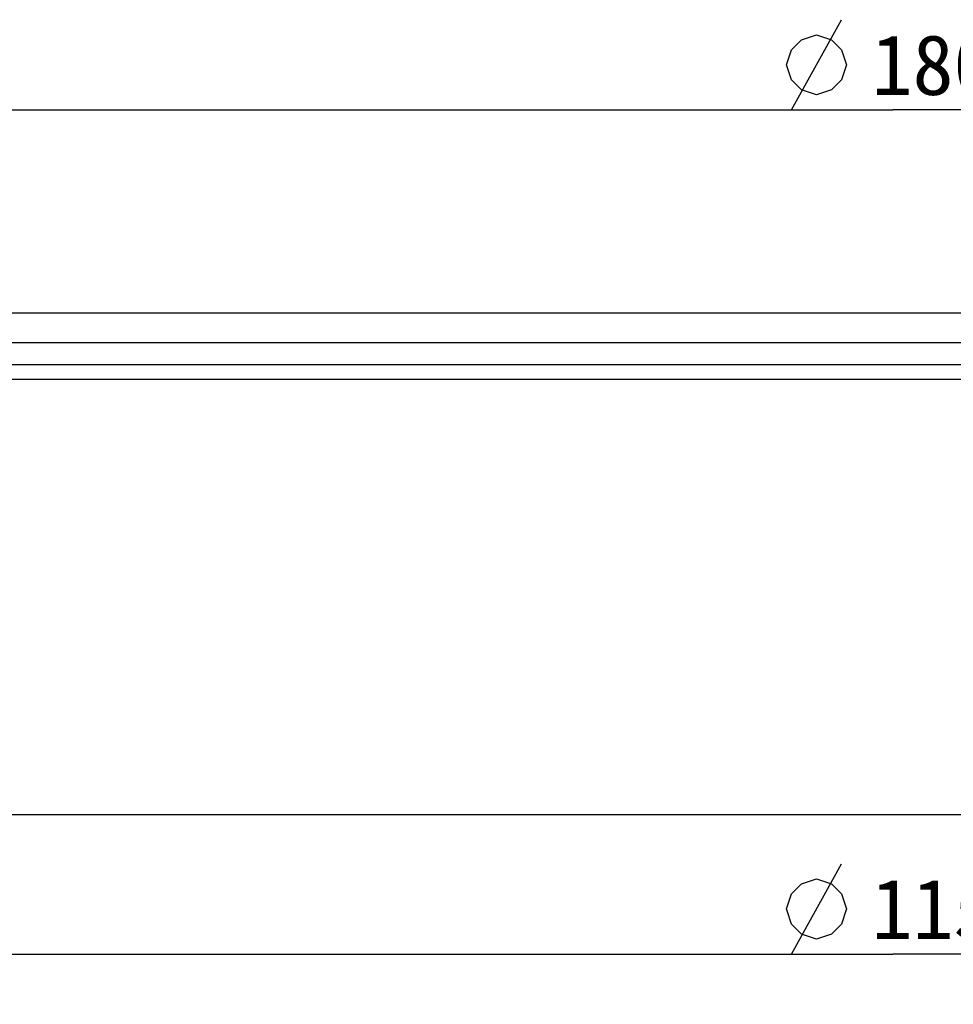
# Model space of a CAD drawing. Header units: millimetres. Extents: x 28 to 271, y -26 to 276.
# Tile 6 of 12: x 85 to 131, y 227 to 276. Entities that reach past the tile are written whole.
import ezdxf
from ezdxf.enums import TextEntityAlignment as Align

# ---------------------------------------------------------------- set-up
doc = ezdxf.new("R2010")
doc.units = ezdxf.units.MM
doc.header["$LTSCALE"] = 23.1
doc.layers.get('0').update_dxf_attribs({"linetype": 'CONTINUOUS'})
doc.layers.add('00_COMPONENTS', color=7, linetype='CONTINUOUS')
doc.layers.add('51__DRAFT_DIMS', color=7, linetype='CONTINUOUS')
doc.styles.get("Standard").update_dxf_attribs({"font": 'simfang.ttf'})
doc.dimstyles.new('DIMSTYLE_1', dxfattribs={"dimtxt": 3, "dimasz": 3, "dimexe": 2.5, "dimexo": 0.5, "dimgap": 0.75, "dimtad": 1, "dimdsep": 46, "dimtxsty": 'STANDARD', "dimblk": '_FILLED', "dimblk1": '_FILLED', "dimblk2": '_FILLED', "dimcen": 0.09, "dimclrt": 3, "dimazin": 2, "dimtp": 0.5, "dimtm": 0.5, "dimtfac": 1, "dimtofl": 0, "dimtmove": 0, "dimatfit": 3, "dimldrblk": '_FILLED', "dimfxl": 1, "dimtolj": 1, "dimarcsym": 0})
doc.dimstyles.new('DIMSTYLE_3', dxfattribs={"dimtxt": 3, "dimasz": 3, "dimexe": 2.5, "dimexo": 0.5, "dimgap": 0.75, "dimtad": 1, "dimdsep": 46, "dimtxsty": 'STANDARD', "dimblk": '_FILLED', "dimblk1": '_FILLED', "dimblk2": '_FILLED', "dimcen": 0.09, "dimclrt": 3, "dimazin": 2, "dimtp": 0.3, "dimtm": 0.3, "dimtfac": 1, "dimtofl": 0, "dimtmove": 0, "dimatfit": 3, "dimldrblk": '_FILLED', "dimfxl": 1, "dimtolj": 1, "dimarcsym": 0})

# ---------------------------------------------------------------- blocks, each defined once
blk = doc.blocks.new('_FILLED')
at = {"color": 0, "linetype": 'ByBlock'}
blk.add_solid([(0, 0), (-1, 0.167), (-1, -0.167)], dxfattribs=at)
blk = doc.blocks.new('*D1')
at = {"layer": '51__DRAFT_DIMS', "color": 4}
for p, q in [((38.18, 260.939), (38.18, 273.646)), ((218.18, 260.94), (218.18, 273.646)), ((38.18, 271.146), (128.18, 271.146)), ((218.18, 271.146), (128.18, 271.146))]:
    blk.add_line(p, q, dxfattribs=at)
at = {"layer": '51__DRAFT_DIMS', "color": 4, "xscale": 3, "yscale": 3, "zscale": 3, "rotation": 180}
blk.add_blockref('_FILLED', (38.18, 271.146), dxfattribs=at)
at = {"layer": '51__DRAFT_DIMS', "color": 4, "xscale": 3, "yscale": 3, "zscale": 3}
blk.add_blockref('_FILLED', (218.18, 271.146), dxfattribs=at)
at = {"layer": '51__DRAFT_DIMS', "color": 3}
blk.add_text('180', height=3, dxfattribs=at).set_placement((130.18, 271.896), align=Align.CENTER)
blk = doc.blocks.new('*D3')
at = {"layer": '51__DRAFT_DIMS', "color": 4}
for p, q in [((70.68, 250.878), (70.68, 226.583)), ((185.68, 250.878), (185.68, 226.583)), ((70.68, 229.083), (128.18, 229.083)), ((185.68, 229.083), (128.18, 229.083))]:
    blk.add_line(p, q, dxfattribs=at)
at = {"layer": '51__DRAFT_DIMS', "color": 4, "xscale": 3, "yscale": 3, "zscale": 3, "rotation": 180}
blk.add_blockref('_FILLED', (70.68, 229.083), dxfattribs=at)
at = {"layer": '51__DRAFT_DIMS', "color": 4, "xscale": 3, "yscale": 3, "zscale": 3}
blk.add_blockref('_FILLED', (185.68, 229.083), dxfattribs=at)
at = {"layer": '51__DRAFT_DIMS', "color": 3}
blk.add_text('115', height=3, dxfattribs=at).set_placement((130.18, 229.833), align=Align.CENTER)

msp = doc.modelspace()

# ---------------------------------------------------------------- linework, layer by layer
at = {"layer": '00_COMPONENTS', "color": 7}
for p, q in [((39.3879, 261.0399), (216.972, 261.0399)), ((185.6799, 259.5399), (70.68, 259.5399)), ((187.1799, 258.4399), (69.18, 258.4399)), ((69.48, 257.7399), (186.88, 257.7399)), ((38.18, 236.0399), (218.18, 236.0399))]:
    msp.add_line(p, q, dxfattribs=at)
at = {"layer": '51__DRAFT_DIMS', "color": 3}
for p, q in [((123.1253, 271.146), (125.6253, 275.646)), ((123.1253, 229.0826), (125.6253, 233.5826))]:
    msp.add_line(p, q, dxfattribs=at)
for points in [[(122.8753, 273.396), (123.1253, 274.146), (123.6253, 274.646), (124.3753, 274.896), (125.1253, 274.646), (125.6253, 274.146), (125.8753, 273.396), (125.6253, 272.646), (125.1253, 272.146), (124.3753, 271.896), (123.6253, 272.146), (123.1253, 272.646), (122.8753, 273.396)], [(122.8753, 231.3326), (123.1253, 232.0826), (123.6253, 232.5825), (124.3753, 232.8326), (125.1253, 232.5825), (125.6253, 232.0826), (125.8753, 231.3326), (125.6253, 230.5825), (125.1253, 230.0826), (124.3753, 229.8325), (123.6253, 230.0826), (123.1253, 230.5825), (122.8753, 231.3326)]]:
    msp.add_lwpolyline(points, dxfattribs=at)

# ---------------------------------------------------------------- dimensions: what is measured, and where the dimension line sits
at = {"layer": '51__DRAFT_DIMS', "color": 4}
for base, p1, p2, dimstyle, picture, middle in [((218.18, 271.146), (38.18, 260.4393), (218.18, 260.4404), 'DIMSTYLE_1', '*D1', (130.18, 271.146)), ((185.68, 229.0826), (70.68, 251.3777), (185.68, 251.3777), 'DIMSTYLE_3', '*D3', (130.18, 229.0826))]:
    dim = msp.add_linear_dim(base=base, p1=p1, p2=p2, text='%%c<>', dimstyle=dimstyle, dxfattribs=at)
    dim.commit()
    dim.dimension.update_dxf_attribs({"geometry": picture, "text_midpoint": middle, "dimtype": 160})

doc.saveas('drawing.dxf')
